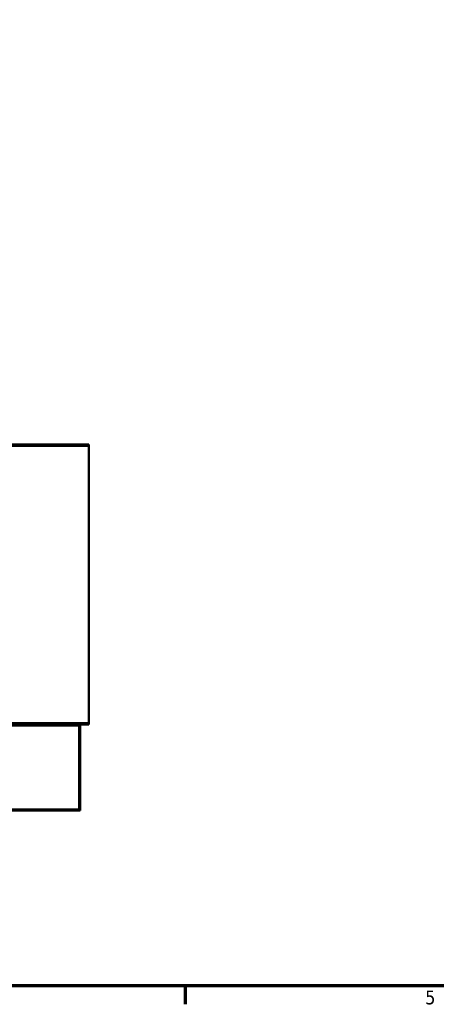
# Model space of a CAD drawing. Header units: inches. Extents: x 1 to 226, y 4 to 143.
# Tile 36 of 81: x 75 to 100, y 6 to 63. Entities that reach past the tile are written whole.
import ezdxf

# ---------------------------------------------------------------- set-up
doc = ezdxf.new("R2010")
doc.units = ezdxf.units.IN
doc.header["$LTSCALE"] = 6.666667
doc.header["$MEASUREMENT"] = 0
doc.layers.add('Border (ANSI)', color=7, linetype='Continuous', lineweight=70)
doc.layers.add('Visible (ANSI)', color=7, linetype='Continuous', lineweight=50)
doc.styles.add('Note Text (ANSI)', font='tahoma.ttf')

# ---------------------------------------------------------------- blocks, each defined once
blk = doc.blocks.new('Borders Default Border')
at = {"layer": 'Border (ANSI)'}
blk.add_line((12.75, 1), (12.75, 0.84), dxfattribs=at)
at = {"layer": 'Border (ANSI)', "flags": 128}
blk.add_lwpolyline([(0.5, 1), (0.5, 21), (33.5, 21), (33.5, 1), (0.5, 1)], dxfattribs=at)
at = {"layer": 'Border (ANSI)', "insert": (14.8399, 0.8375), "char_height": 0.12, "attachment_point": 7, "style": 'Note Text (ANSI)'}
blk.add_mtext('5', dxfattribs=at)

msp = doc.modelspace()

# ---------------------------------------------------------------- linework, layer by layer
at = {"layer": 'Visible (ANSI)'}
for p, q in [((68.306, 38.1087), (78.8971, 38.1087)), ((68.3458, 38.0467), (78.8971, 38.0467)), ((79.3971, 38.1087), (78.8971, 38.1087)), ((78.8971, 38.1087), (78.8971, 38.0467)), ((78.8971, 38.0467), (79.3971, 38.0467)), ((79.3971, 38.0467), (79.3971, 38.1087)), ((79.3971, 37.9967), (79.3971, 38.0467)), ((79.3971, 37.9967), (79.3971, 21.9707)), ((68.2659, 21.7967), (78.8351, 21.7967)), ((68.306, 21.8587), (78.8971, 21.8587)), ((68.3458, 21.9207), (78.8971, 21.9207)), ((78.8351, 21.7967), (78.8351, 16.9207)), ((79.3971, 21.9207), (78.8971, 21.9207)), ((78.8971, 21.9207), (78.8971, 21.8587)), ((78.8971, 21.8587), (79.3971, 21.8587)), ((78.8971, 16.8587), (78.8971, 21.8587)), ((79.3971, 21.9207), (79.3971, 21.9707)), ((79.3971, 21.8587), (79.3971, 21.9207)), ((78.8971, 16.8587), (62.959, 16.8587)), ((78.8351, 16.9207), (63.0699, 16.9207))]:
    msp.add_line(p, q, dxfattribs=at)

# ---------------------------------------------------------------- block references
at = {"xscale": 6.666666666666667, "yscale": 6.666666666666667, "zscale": 6.666666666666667}
msp.add_blockref('Borders Default Border', (0, 0), dxfattribs=at)

doc.saveas('drawing.dxf')
